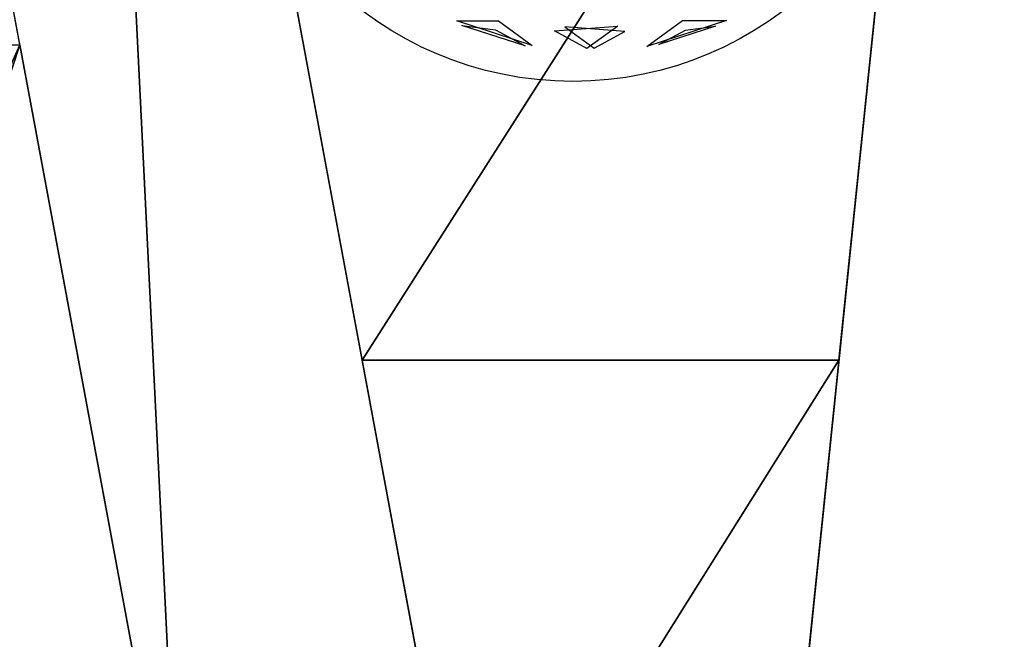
# Model space of a CAD drawing. Extents: x 22936 to 50368, y -4877 to 31080.
# Tile 184 of 256: x 44323 to 45028, y 2948 to 3392. Entities that reach past the tile are written whole.
import ezdxf

# ---------------------------------------------------------------- set-up
doc = ezdxf.new("R2010")
doc.units = 0
doc.layers.get('0').update_dxf_attribs({"linetype": 'CONTINUOUS'})
for name, color, linetype in [('00_TRACE_ARBRE', 3, 'CONTINUOUS'), ('00_TRACE_RDC', 241, 'CONTINUOUS'), ('08_AMENAGEMENTS_EXTERIEURS', 253, 'CONTINUOUS'), ('09_VEGETATION', 134, 'CONTINUOUS')]:
    doc.layers.add(name, color=color, linetype=linetype)

# ---------------------------------------------------------------- blocks, each defined once
blk = doc.blocks.new('TREE_GEOMETRIC_ROUND')
at = {"color": 7}
for p, q in [((-241.2, -1821.6, 4186.4), (-673.9, -1681, 4186.4)), ((-673.9, -1681, 4186.4), (-434.7, -1681, 4561.2)), ((-434.7, -1681, 4561.2), (-241.2, -1821.6, 4186.4)), ((416.4, -1827.8, 3736.8), (620.5, -1679.6, 3316.1)), ((872.7, -1679.6, 3736.8), (416.4, -1827.8, 3736.8)), ((620.5, -1679.6, 3316.1), (872.7, -1679.6, 3736.8)), ((-280.9, -1824.6, 3733.7), (-643.6, -1706.8, 3733.7)), ((-643.6, -1706.8, 3733.7), (-451.4, -1732.4, 3459.9)), ((-451.4, -1732.4, 3459.9), (-280.9, -1824.6, 3733.7)), ((-113.8, -1739.2, 3265.8), (250.8, -1711.1, 3199.5)), ((73.1, -1840.2, 3565.9), (-113.8, -1739.2, 3265.8)), ((289.6, -1742.8, 4599.3), (-53.5, -1716.3, 4661.7)), ((-53.5, -1716.3, 4661.7), (113.7, -1837.9, 4337.8)), ((250.8, -1711.1, 3199.5), (73.1, -1840.2, 3565.9)), ((113.7, -1837.9, 4337.8), (289.6, -1742.8, 4599.3)), ((809.5, -1711, 4189.8), (486, -1816, 4189.8)), ((486, -1816, 4189.8), (638.1, -1733.9, 4415.9)), ((638.1, -1733.9, 4415.9), (809.5, -1711, 4189.8))]:
    blk.add_line(p, q, dxfattribs=at)
mesh = blk.add_polyface(dxfattribs=at)
corners = [(-434.7, -1681, 4561.2), (-241.2, -1821.6, 4186.4), (-673.9, -1681, 4186.4)]
mesh.append_faces([[corners[k] for k in face] for face in [(0, 1, 2)]], dxfattribs={"color": 7})
mesh = blk.add_polyface(dxfattribs=at)
corners = [(872.7, -1679.6, 3736.8), (416.4, -1827.8, 3736.8), (620.5, -1679.6, 3316.1)]
mesh.append_faces([[corners[k] for k in face] for face in [(0, 1, 2)]], dxfattribs={"color": 7})
mesh = blk.add_polyface(dxfattribs=at)
corners = [(-643.6, -1706.8, 3733.7), (-451.4, -1732.4, 3459.9), (-280.9, -1824.6, 3733.7)]
mesh.append_faces([[corners[k] for k in face] for face in [(0, 1, 2)]], dxfattribs={"color": 7})
mesh = blk.add_polyface(dxfattribs=at)
corners = [(73.1, -1840.2, 3565.9), (-113.8, -1739.2, 3265.8), (250.8, -1711.1, 3199.5)]
mesh.append_faces([[corners[k] for k in face] for face in [(0, 1, 2)]], dxfattribs={"color": 7})
mesh = blk.add_polyface(dxfattribs=at)
corners = [(-53.5, -1716.3, 4661.7), (113.7, -1837.9, 4337.8), (289.6, -1742.8, 4599.3)]
mesh.append_faces([[corners[k] for k in face] for face in [(0, 1, 2)]], dxfattribs={"color": 7})
mesh = blk.add_polyface(dxfattribs=at)
corners = [(638.1, -1733.9, 4415.9), (809.5, -1711, 4189.8), (486, -1816, 4189.8)]
mesh.append_faces([[corners[k] for k in face] for face in [(0, 1, 2)]], dxfattribs={"color": 7})
blk = doc.blocks.new('ARBRE_SIMPLE')
for radius in [250, 17.5]:
    blk.add_circle((0, 0), radius)
blk = doc.blocks.new('GROUPER_1')
at = {"layer": '00_TRACE_ARBRE', "rotation": 10.53798942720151}
blk.add_blockref('ARBRE_SIMPLE', (3104.9, 4209.07), dxfattribs=at)
blk = doc.blocks.new('GROUPER_2')
at = {"layer": '00_TRACE_RDC'}
blk.add_blockref('GROUPER_1', (12098.99, 4265.72), dxfattribs=at)
blk = doc.blocks.new('GROUPER_14')
at = {"layer": '08_AMENAGEMENTS_EXTERIEURS'}
for p, q in [((3039.78, 0), (2910.19, 696.67)), ((3381.47, 0), (3447.92, 640.92)), ((3381.47, 0), (3039.78, 0))]:
    blk.add_line(p, q, dxfattribs=at)
mesh = blk.add_polyface(dxfattribs=at)
corners = [(3447.92, 640.92), (3039.78, 0), (2910.19, 696.67), (3381.47, 0)]
mesh.append_faces([[corners[k] for k in face] for face in [(0, 1, 2), (1, 0, 3)]], dxfattribs={"vtx0": -1})
blk = doc.blocks.new('GROUPER_15')
at = {"layer": '08_AMENAGEMENTS_EXTERIEURS'}
for p, q in [((2189.39, 2624.22), (2466.18, 1136.3)), ((2674.93, 1107.71), (2392.83, 2624.22)), ((3051.84, 2621.77), (2891.78, 1078))]:
    blk.add_line(p, q, dxfattribs=at)
mesh = blk.add_polyface(dxfattribs=at)
corners = [(2392.83, 2624.22), (2466.18, 1136.3), (2189.39, 2624.22), (2674.93, 1107.71)]
mesh.append_faces([[corners[k] for k in face] for face in [(0, 1, 2), (1, 0, 3)]], dxfattribs={"vtx0": -1})
mesh = blk.add_polyface(dxfattribs=at)
corners = [(3235.07, 2624.22), (3100.68, 1328), (3052.09, 2624.22), (2891.78, 1078), (3100.68, 0), (2891.78, 0), (3051.84, 2621.77)]
mesh.append_faces([[corners[k] for k in face] for face in [(3, 4, 5)]], dxfattribs={"vtx0": -1})
mesh.append_faces([[corners[k] for k in face] for face in [(4, 2, 1)]], dxfattribs={"vtx0": -1, "vtx1": -1})
mesh.append_faces([[corners[k] for k in face] for face in [(4, 3, 6), (4, 6, 2)]], dxfattribs={"vtx0": -1, "vtx2": -1})
mesh.append_faces([[corners[k] for k in face] for face in [(0, 1, 2)]], dxfattribs={"vtx1": -1})
blk = doc.blocks.new('GROUPER_101')
at = {"layer": '08_AMENAGEMENTS_EXTERIEURS'}
for p, q in [((1575.78, 1754.07), (2127.19, 1754.07)), ((2127.19, 1754.07), (2242.11, 1136.3)), ((2372.68, 1528), (2714.37, 1528)), ((2450.86, 1107.71), (2372.68, 1528)), ((2714.37, 1528), (2667.71, 1078))]:
    blk.add_line(p, q, dxfattribs=at)
mesh = blk.add_polyface(dxfattribs=at)
corners = [(1575.78, 1754.07), (1937.71, 1328), (1531.61, 1328), (2127.19, 1754.07), (1937.71, 1178), (2242.11, 1136.3)]
mesh.append_faces([[corners[k] for k in face] for face in [(0, 1, 2), (4, 3, 5)]], dxfattribs={"vtx0": -1})
mesh.append_faces([[corners[k] for k in face] for face in [(1, 3, 4)]], dxfattribs={"vtx0": -1, "vtx1": -1})
mesh.append_faces([[corners[k] for k in face] for face in [(1, 0, 3)]], dxfattribs={"vtx0": -1, "vtx2": -1})
mesh = blk.add_polyface(dxfattribs=at)
corners = [(2714.37, 1528), (2450.86, 1107.71), (2372.68, 1528), (2667.71, 1078)]
mesh.append_faces([[corners[k] for k in face] for face in [(0, 1, 2), (1, 0, 3)]], dxfattribs={"vtx0": -1})

msp = doc.modelspace()

# ---------------------------------------------------------------- block references
at = {"layer": '00_TRACE_RDC'}
msp.add_blockref('GROUPER_2', (29515.15, -4876.93), dxfattribs=at)
at = {"layer": '08_AMENAGEMENTS_EXTERIEURS', "color": 254}
for name, p in [('GROUPER_15', (41971.41, 1619.93)), ('GROUPER_101', (42195.48, 1619.93))]:
    msp.add_blockref(name, p, dxfattribs=at)
at = {"layer": '08_AMENAGEMENTS_EXTERIEURS', "color": 73}
msp.add_blockref('GROUPER_14', (41528.38, 3147.93), dxfattribs=at)
at = {"layer": '09_VEGETATION', "xscale": 0.125, "yscale": 0.125, "zscale": 0.125}
msp.add_blockref('TREE_GEOMETRIC_ROUND', (44720.11, 3601.4), dxfattribs=at)

doc.saveas('drawing.dxf')
